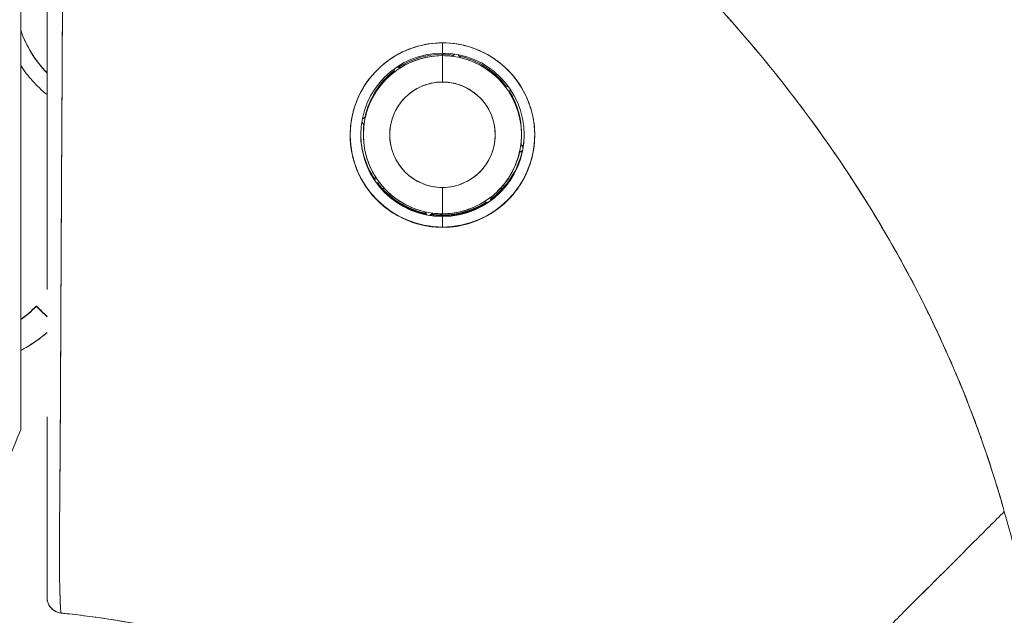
# Model space of a CAD drawing. Header units: inches. Extents: x 15 to 424, y 13 to 263.
# Tile 29 of 125: x 41.8 to 42.535, y 163.454 to 163.899. Entities that reach past the tile are written whole.
import ezdxf

# ---------------------------------------------------------------- set-up
doc = ezdxf.new("R2010")
doc.units = ezdxf.units.IN
doc.header["$LTSCALE"] = 26
doc.header["$MEASUREMENT"] = 0
for name, color, linetype, lineweight in [('Dimension (ANSI)', 7, 'Continuous', 5), ('Visible (ANSI)', 7, 'Continuous', 5), ('Visible Narrow (ANSI)', 7, 'Continuous', 5)]:
    doc.layers.add(name, color=color, linetype=linetype, lineweight=lineweight)
doc.styles.add('ROMANS', font='romans.shx')
doc.dimstyles.new('Default (ANSI)', dxfattribs={"dimscale": 26, "dimtxt": 0.08, "dimasz": 0.098425, "dimexe": 0.125, "dimexo": 0.0625, "dimgap": 0.031496, "dimtad": 0, "dimtih": 1, "dimtoh": 1, "dimrnd": 1e-08, "dimzin": 0, "dimdsep": 46, "dimtxsty": 'ROMANS', "dimcen": 0.09, "dimdle": 0.393701, "dimclrd": 256, "dimclre": 256, "dimclrt": 256, "dimadec": 0, "dimazin": 0, "dimtfac": 1.25, "dimtofl": 0, "dimtmove": 0, "dimatfit": 3, "dimfxl": 1, "dimtolj": 1, "dimtzin": 0, "dimlwd": -1, "dimlwe": -1, "dimarcsym": 0})

# ---------------------------------------------------------------- blocks, each defined once
blk = doc.blocks.new('*D14')
at = {"layer": 'Defpoints', "color": 0, "transparency": 16777216}
for p in [(40.36192, 192.48263), (40.36192, 136.48263), (54.15339, 136.48263)]:
    blk.add_point(p, dxfattribs=at)
at = {"layer": 'Dimension (ANSI)', "transparency": 16777216}
for p, q in [((41.98692, 192.48263), (57.40339, 192.48263)), ((54.15339, 189.92357), (54.15339, 169.16061)), ((54.15339, 139.04168), (54.15339, 158.50948)), ((41.98692, 136.48263), (57.40339, 136.48263))]:
    blk.add_line(p, q, dxfattribs=at)
for points in [[(53.72688, 189.92357), (54.5799, 189.92357), (54.15339, 192.48263)], [(53.72688, 139.04168), (54.5799, 139.04168), (54.15339, 136.48263)]]:
    blk.add_solid(points, dxfattribs=at)
at = {"layer": 'Dimension (ANSI)', "transparency": 16777216, "insert": (54.15339, 163.83504), "char_height": 2.08, "attachment_point": 5, "style": 'ROMANS'}
blk.add_mtext('\\A1;56.00{\\PCONT.\\PHINGE}', dxfattribs=at)

msp = doc.modelspace()

# ---------------------------------------------------------------- linework, layer by layer
at = {"layer": 'Visible (ANSI)'}
for p, q in [((41.8006, 164.12287), (41.8006, 163.59237)), ((42.11556, 163.88123), (42.11556, 163.88123)), ((42.11556, 163.88123), (42.11556, 163.88123)), ((42.11556, 163.87361), (42.11556, 163.88123)), ((42.11556, 163.88123), (42.11556, 163.87361)), ((42.11556, 163.87274), (42.11556, 163.87172)), ((42.11556, 163.87172), (42.11556, 163.87274)), ((42.11556, 163.87172), (42.11556, 163.85201)), ((42.11556, 163.85201), (42.11556, 163.87172)), ((42.12281, 163.8714), (42.12494, 163.87288)), ((42.12494, 163.87288), (42.12281, 163.8714)), ((42.12281, 163.87127), (42.12509, 163.87286)), ((42.12509, 163.87286), (42.12281, 163.87127)), ((42.12281, 163.87127), (42.12281, 163.8714)), ((42.12281, 163.87139), (42.12281, 163.87127)), ((42.12719, 163.87249), (42.12878, 163.87022)), ((42.12878, 163.87022), (42.12719, 163.87249)), ((42.12878, 163.87034), (42.12729, 163.87247)), ((42.12729, 163.87247), (42.12878, 163.87034)), ((42.12878, 163.87022), (42.12878, 163.87034)), ((42.12878, 163.87034), (42.12878, 163.87022)), ((42.07925, 163.85924), (42.07973, 163.86199)), ((42.07973, 163.86199), (42.07925, 163.85924)), ((42.07925, 163.85936), (42.07971, 163.86197)), ((42.07971, 163.86197), (42.07925, 163.85936)), ((42.07925, 163.85924), (42.07925, 163.85936)), ((42.07925, 163.85936), (42.07925, 163.85924)), ((42.08146, 163.8632), (42.08421, 163.86271)), ((42.08421, 163.86271), (42.08146, 163.8632)), ((42.08421, 163.86284), (42.08161, 163.8633)), ((42.08161, 163.8633), (42.08421, 163.86284)), ((42.08421, 163.86271), (42.08421, 163.86284)), ((42.08421, 163.86284), (42.08421, 163.86271)), ((42.16213, 163.8491), (42.16213, 163.84897)), ((42.1648, 163.84863), (42.16213, 163.8491)), ((42.16213, 163.84897), (42.16213, 163.8491)), ((42.16213, 163.8491), (42.1648, 163.84863)), ((42.16213, 163.84897), (42.16491, 163.84848)), ((42.16491, 163.84848), (42.16213, 163.84897)), ((42.16561, 163.84401), (42.1661, 163.84679)), ((42.1661, 163.84679), (42.16561, 163.84401)), ((42.16561, 163.84401), (42.16561, 163.84401)), ((42.058, 163.82589), (42.05566, 163.82425)), ((42.05566, 163.82425), (42.058, 163.82589)), ((42.05569, 163.82439), (42.058, 163.82601)), ((42.058, 163.82601), (42.05569, 163.82439)), ((42.058, 163.82589), (42.058, 163.82601)), ((42.058, 163.82601), (42.058, 163.82589)), ((42.05695, 163.81992), (42.05531, 163.82227)), ((42.05531, 163.82227), (42.05695, 163.81992)), ((42.05695, 163.81992), (42.05695, 163.81992)), ((42.0565, 163.81266), (42.0565, 163.81369)), ((42.17461, 163.81266), (42.17461, 163.81369)), ((42.17547, 163.80109), (42.17311, 163.79944)), ((42.17311, 163.79944), (42.17547, 163.80109)), ((42.17417, 163.80541), (42.17417, 163.80541)), ((42.17417, 163.80541), (42.17582, 163.80304)), ((42.17417, 163.80541), (42.17417, 163.80541)), ((42.17582, 163.80304), (42.17417, 163.80541)), ((42.17418, 163.80551), (42.17582, 163.80317)), ((42.17582, 163.80317), (42.17418, 163.80551)), ((42.17311, 163.79944), (42.17311, 163.79944)), ((42.17311, 163.79944), (42.17311, 163.79944)), ((42.06501, 163.7786), (42.06549, 163.78134)), ((42.06549, 163.78134), (42.06501, 163.7786)), ((42.06551, 163.78132), (42.06501, 163.77848)), ((42.06501, 163.77848), (42.06551, 163.78132)), ((42.06551, 163.78132), (42.06551, 163.78132)), ((42.06551, 163.78132), (42.06551, 163.78132)), ((41.83108, 163.7712), (41.83107, 163.7712)), ((42.06898, 163.77635), (42.06615, 163.77685)), ((42.06615, 163.77685), (42.06898, 163.77635)), ((42.06898, 163.77635), (42.06898, 163.77635)), ((42.06898, 163.77635), (42.06898, 163.77635)), ((42.07011, 163.77246), (42.07039, 163.77246)), ((42.07066, 163.77246), (42.0723, 163.77246)), ((42.11556, 163.77327), (42.11556, 163.75361)), ((42.11556, 163.75361), (42.11556, 163.77327)), ((42.15882, 163.77246), (42.16045, 163.77246)), ((42.16072, 163.77246), (42.16101, 163.77246)), ((42.15187, 163.76609), (42.15137, 163.76325)), ((42.15137, 163.76325), (42.15187, 163.76609)), ((42.15187, 163.76609), (42.15187, 163.76609)), ((42.15187, 163.76609), (42.15187, 163.76609)), ((42.1469, 163.76261), (42.1469, 163.76261)), ((42.14974, 163.76211), (42.1469, 163.76261)), ((42.1469, 163.76261), (42.1469, 163.76261)), ((42.1469, 163.76261), (42.14974, 163.76211)), ((42.10233, 163.75511), (42.10233, 163.75511)), ((42.10233, 163.75511), (42.10233, 163.75511)), ((42.10233, 163.75511), (42.10399, 163.75275)), ((42.10399, 163.75275), (42.10233, 163.75511)), ((42.1083, 163.75405), (42.10594, 163.7524)), ((42.10594, 163.7524), (42.1083, 163.75405)), ((42.1083, 163.75405), (42.1083, 163.75405)), ((42.1083, 163.75405), (42.1083, 163.75405)), ((42.11556, 163.75247), (42.11556, 163.75277)), ((42.11556, 163.75277), (42.11556, 163.75247)), ((42.11556, 163.75156), (42.11556, 163.75216)), ((42.11556, 163.75216), (42.11556, 163.75156)), ((42.11556, 163.74368), (42.11556, 163.75156)), ((42.11556, 163.75156), (42.11556, 163.74368)), ((42.11556, 163.74368), (42.11556, 163.7435)), ((42.11556, 163.7435), (42.11556, 163.74368)), ((41.81223, 163.68472), (41.81223, 163.68447)), ((41.8006, 163.59237), (41.8006, 163.59224))]:
    msp.add_line(p, q, dxfattribs=at)
for centre, radius, start, end in [((41.88247, 163.91907), 0.08661, 199.04656, 224.11195), ((41.88247, 163.91887), 0.08661, 199.04657, 224.11195), ((42.11556, 163.81259), 0.06102, 90, 270), ((42.11556, 163.81259), 0.06102, 90, 270), ((42.11556, 163.81266), 0.05905, 90, 270), ((42.11556, 163.81369), 0.05905, 90.00001, 123.33001), ((42.11556, 163.81369), 0.05905, 90, 123.32995), ((42.11556, 163.81266), 0.05905, 90, 122.05846), ((42.11556, 163.81259), 0.06102, 270, 90), ((42.11556, 163.81259), 0.06102, 270, 90), ((42.11556, 163.81369), 0.05905, 81.88181, 90), ((42.11556, 163.81369), 0.05905, 81.88186, 90), ((42.11556, 163.81266), 0.05905, 82.94154, 90), ((42.11556, 163.81266), 0.05905, 270, 90), ((42.11556, 163.81369), 0.05905, 36.66998, 77.80265), ((42.11556, 163.81369), 0.05905, 36.67004, 77.80258), ((42.11556, 163.81266), 0.05905, 37.94157, 77.05841), ((42.11556, 163.81369), 0.05905, 127.71528, 168.11819), ((42.11556, 163.81369), 0.05905, 127.71533, 168.11816), ((42.11556, 163.81266), 0.05905, 127.94158, 167.05844), ((42.11556, 163.81264), 0.03937, 90, 270), ((42.11556, 163.81264), 0.03937, 270, 90), ((42.11556, 163.81369), 0.05905, 359.99999, 31.79909), ((42.11556, 163.81369), 0.05905, 0, 31.79904), ((42.11556, 163.81266), 0.05905, 352.94159, 32.05839), ((42.11556, 163.81369), 0.05905, 173.8028, 180), ((42.11556, 163.81369), 0.05905, 173.80286, 180), ((42.11556, 163.81266), 0.05905, 172.94159, 212.05839), ((42.11556, 163.81258), 0.0689, 180.46565, 270), ((42.11556, 163.81258), 0.0689, 180.48893, 270), ((42.11556, 163.81318), 0.06102, 180.28698, 214.16101), ((42.11556, 163.81379), 0.06102, 180.56832, 214.30281), ((42.11556, 163.81349), 0.06102, 180.44703, 214.23371), ((42.11556, 163.81369), 0.05906, 180.49862, 180.49986), ((42.11556, 163.81258), 0.0689, 270, 359.73215), ((42.11556, 163.81258), 0.0689, 270, 359.71119), ((42.11556, 163.81369), 0.05906, 359.50014, 359.50138), ((42.11556, 163.81379), 0.06102, 350.16063, 359.43166), ((42.11556, 163.81349), 0.06102, 350.38702, 359.55214), ((42.11556, 163.81318), 0.06102, 350.62589, 359.71301), ((42.11556, 163.81318), 0.06102, 306.05414, 348.4886), ((42.11556, 163.81349), 0.06102, 306.12722, 348.1401), ((42.11556, 163.81379), 0.06102, 306.19686, 347.80631), ((42.11556, 163.81266), 0.05905, 307.94158, 347.05844), ((42.11556, 163.81318), 0.06102, 216.62935, 258.66301), ((42.11556, 163.81349), 0.06102, 217.04956, 258.41997), ((42.11556, 163.81379), 0.06102, 217.45252, 258.18771), ((42.11556, 163.81266), 0.05905, 217.94157, 257.05841), ((42.11556, 163.81266), 0.05905, 270, 302.05846), ((42.11556, 163.81379), 0.06102, 270.00001, 302.54747), ((42.11556, 163.81349), 0.06102, 270, 302.95044), ((42.11556, 163.81318), 0.06102, 270.00001, 303.37064), ((42.11556, 163.81318), 0.06102, 261.5114, 270), ((42.11556, 163.81349), 0.06102, 261.85992, 270), ((42.11556, 163.81379), 0.06102, 262.1937, 270), ((42.11556, 163.81266), 0.05905, 262.94154, 270), ((41.75555, 163.73938), 0.07874, 304.8932, 316.03306), ((41.75555, 163.73938), 0.07874, 304.8932, 316.03306), ((41.75555, 163.73913), 0.07874, 304.8932, 316.03306), ((41.75555, 163.73913), 0.07874, 304.8932, 316.03306), ((41.75555, 163.73911), 0.09843, 297.23485, 311.12005), ((41.83209, 163.46714), 0.01181, 179.99976, 264.16149)]:
    msp.add_arc(centre, radius, start, end, dxfattribs=at)
for centre, major_axis, ratio, start_param, end_param in [((41.82639, 163.67105), (-0.01417, 0.01367), 0.000917, 5.159336, 6.284069), ((41.82639, 163.6708), (-0.01417, 0.01367), 0.000917, 0.000884, 1.125617), ((41.82181, 163.43926), (-0.12691, 0.01197), 0.132885, 4.605159, 4.653284)]:
    msp.add_ellipse(centre, major_axis=major_axis, ratio=ratio, start_param=start_param, end_param=end_param, dxfattribs=at)
for points, knots in [([(41.82028, 163.697), (41.82028, 163.697), (41.82028, 163.697), (41.82028, 163.697), (41.82028, 163.70422), (41.82028, 163.71158), (41.82028, 163.71908), (41.82028, 163.7294), (41.82028, 163.73997), (41.82028, 163.75078), (41.82028, 163.76273), (41.82028, 163.77497), (41.82028, 163.78747), (41.82028, 163.79964), (41.82028, 163.81206), (41.82028, 163.8247), (41.82028, 163.83689), (41.82028, 163.84929), (41.82028, 163.86188), (41.82028, 163.87398), (41.82028, 163.88625), (41.82028, 163.89868), (41.82028, 163.91059), (41.82028, 163.92265), (41.82028, 163.93483), (41.82028, 163.93652), (41.82028, 163.93822), (41.82028, 163.93992), (41.82028, 163.94989), (41.82028, 163.95995), (41.82028, 163.97007), (41.82028, 163.98133), (41.82028, 163.99267), (41.82028, 164.0041), (41.82028, 164.01453), (41.82028, 164.02503), (41.82028, 164.03559), (41.82028, 164.04552), (41.82028, 164.05551), (41.82028, 164.06554), (41.82028, 164.07568), (41.82028, 164.08586), (41.82028, 164.09608), (41.82028, 164.10649), (41.82028, 164.11693), (41.82028, 164.12741), (41.82028, 164.13808), (41.82028, 164.14878), (41.82028, 164.15951), (41.82028, 164.17038), (41.82028, 164.18128), (41.82028, 164.19218), (41.82028, 164.20245), (41.82028, 164.21273), (41.82028, 164.22301)], [0.5, 0.5, 0.5, 0.5, 0.5, 0.5, 0.5, 0.5258228, 0.5258228, 0.5258228, 0.561377, 0.561377, 0.561377, 0.6006713, 0.6006713, 0.6006713, 0.6389349, 0.6389349, 0.6389349, 0.6758218, 0.6758218, 0.6758218, 0.7112841, 0.7112841, 0.7112841, 0.7452749, 0.7452749, 0.7452749, 0.75, 0.75, 0.75, 0.7777494, 0.7777494, 0.7777494, 0.808588, 0.808588, 0.808588, 0.8367556, 0.8367556, 0.8367556, 0.8632657, 0.8632657, 0.8632657, 0.8900795, 0.8900795, 0.8900795, 0.9173812, 0.9173812, 0.9173812, 0.945208, 0.945208, 0.945208, 0.9734289, 0.9734289, 0.9734289, 1, 1, 1, 1]), ([(41.82028, 164.22301), (41.82028, 164.17719), (41.82028, 164.13227), (41.82028, 164.08796), (41.82028, 164.04366), (41.82028, 163.99997), (41.82028, 163.95778), (41.82028, 163.91559), (41.82028, 163.8749), (41.82028, 163.8364), (41.82028, 163.7979), (41.82028, 163.76159), (41.82028, 163.72815), (41.82028, 163.71748), (41.82028, 163.7071), (41.82028, 163.69699)], [0, 0, 0, 0, 0.1111111, 0.1111111, 0.1111111, 0.2222222, 0.2222222, 0.2222222, 0.3333333, 0.3333333, 0.3333333, 0.4444444, 0.4444444, 0.4444444, 0.4799031, 0.4799031, 0.4799031, 0.4799031]), ([(41.8332, 164.22291), (41.83316, 164.21246), (41.83312, 164.20203), (41.83308, 164.19161), (41.83304, 164.18054), (41.833, 164.16948), (41.83295, 164.15844), (41.83291, 164.14756), (41.83286, 164.13669), (41.83282, 164.12586), (41.83277, 164.11523), (41.83273, 164.10462), (41.83268, 164.09406), (41.83267, 164.09136), (41.83266, 164.08866), (41.83265, 164.08596), (41.83262, 164.0783), (41.83258, 164.07066), (41.83255, 164.06305), (41.8325, 164.05286), (41.83246, 164.04273), (41.83241, 164.03265), (41.83236, 164.02192), (41.83231, 164.01126), (41.83226, 164.00068), (41.83221, 163.98907), (41.83215, 163.97756), (41.8321, 163.96614), (41.83208, 163.96204), (41.83206, 163.95795), (41.83204, 163.95388), (41.832, 163.94599), (41.83196, 163.93815), (41.83192, 163.93036), (41.83186, 163.91799), (41.83179, 163.90575), (41.83173, 163.89367), (41.83167, 163.88104), (41.8316, 163.86859), (41.83154, 163.85632), (41.83149, 163.8477), (41.83145, 163.83917), (41.8314, 163.83074), (41.83138, 163.82667), (41.83136, 163.82262), (41.83133, 163.8186), (41.83126, 163.80574), (41.83119, 163.79313), (41.83113, 163.78081), (41.83106, 163.76808), (41.83099, 163.75566), (41.83093, 163.74356), (41.83089, 163.73586), (41.83085, 163.72828), (41.83081, 163.72085), (41.8308, 163.71766), (41.83078, 163.7145), (41.83076, 163.71136), (41.83072, 163.70219), (41.83068, 163.69324), (41.83064, 163.68448), (41.8306, 163.67659), (41.83056, 163.66885), (41.83053, 163.66125), (41.83049, 163.65413), (41.83046, 163.64712), (41.83043, 163.64024), (41.8304, 163.6357), (41.83038, 163.63122), (41.83036, 163.62678), (41.83034, 163.62462), (41.83033, 163.62247), (41.83032, 163.62033), (41.83028, 163.61379), (41.83025, 163.60738), (41.83021, 163.60111), (41.83017, 163.59469), (41.83013, 163.58843), (41.83009, 163.58236), (41.83004, 163.57598), (41.83, 163.56982), (41.82996, 163.56391), (41.82992, 163.55855), (41.82988, 163.55341), (41.82984, 163.54852), (41.82984, 163.54801), (41.82984, 163.54751), (41.82983, 163.54701), (41.8298, 163.54217), (41.82976, 163.53757), (41.82973, 163.53321), (41.8297, 163.52923), (41.82967, 163.52546), (41.82965, 163.52186), (41.82963, 163.5186), (41.82961, 163.51549), (41.8296, 163.51252), (41.82958, 163.50983), (41.82957, 163.50726), (41.82957, 163.5048), (41.82956, 163.50257), (41.82955, 163.50042), (41.82955, 163.49837), (41.82955, 163.49764), (41.82955, 163.49692), (41.82955, 163.49621), (41.82955, 163.49507), (41.82956, 163.49397), (41.82956, 163.49289), (41.82957, 163.49122), (41.82958, 163.48961), (41.82959, 163.48807), (41.8296, 163.48653), (41.82961, 163.48505), (41.82963, 163.48364), (41.82965, 163.48217), (41.82967, 163.48077), (41.82969, 163.47942), (41.82971, 163.47797), (41.82974, 163.47658), (41.82977, 163.47526), (41.8298, 163.47384), (41.82983, 163.4725), (41.82987, 163.47122), (41.8299, 163.47005), (41.82993, 163.46894), (41.82997, 163.46788), (41.82998, 163.46749), (41.82999, 163.46711), (41.83, 163.46673), (41.83002, 163.46623), (41.83004, 163.46575), (41.83005, 163.46527), (41.83008, 163.46455), (41.83011, 163.46386), (41.83014, 163.4632), (41.83016, 163.4626), (41.83019, 163.46204), (41.83021, 163.4615), (41.83024, 163.46101), (41.83026, 163.46055), (41.83029, 163.46012), (41.83031, 163.45972), (41.83034, 163.45934), (41.83036, 163.45899), (41.83038, 163.45866), (41.83041, 163.45836), (41.83043, 163.45807), (41.83045, 163.45781), (41.83047, 163.45757), (41.8305, 163.45734), (41.83052, 163.45713), (41.83054, 163.45694), (41.83056, 163.45676), (41.83058, 163.4566), (41.8306, 163.45645), (41.83062, 163.45631), (41.83064, 163.45618), (41.83066, 163.45607), (41.83068, 163.45597), (41.8307, 163.45587), (41.83072, 163.45579), (41.83073, 163.45572), (41.83075, 163.45565), (41.83077, 163.4556), (41.83079, 163.45555), (41.8308, 163.45551), (41.83082, 163.45547), (41.83084, 163.45545), (41.83085, 163.45542), (41.83087, 163.45541), (41.83088, 163.4554), (41.83088, 163.45539), (41.83089, 163.45539), (41.83089, 163.45539)], [0, 0, 0, 0, 0.025215, 0.025215, 0.025215, 0.052019, 0.052019, 0.052019, 0.078475, 0.078475, 0.078475, 0.104458, 0.104458, 0.104458, 0.111111, 0.111111, 0.111111, 0.130002, 0.130002, 0.130002, 0.155281, 0.155281, 0.155281, 0.182167, 0.182167, 0.182167, 0.211639, 0.211639, 0.211639, 0.222222, 0.222222, 0.222222, 0.242719, 0.242719, 0.242719, 0.275303, 0.275303, 0.275303, 0.309372, 0.309372, 0.309372, 0.333333, 0.333333, 0.333333, 0.34491, 0.34491, 0.34491, 0.381911, 0.381911, 0.381911, 0.420108, 0.420108, 0.420108, 0.444444, 0.444444, 0.444444, 0.45489, 0.45489, 0.45489, 0.485385, 0.485385, 0.485385, 0.512843, 0.512843, 0.512843, 0.5386, 0.5386, 0.5386, 0.555556, 0.555556, 0.555556, 0.563824, 0.563824, 0.563824, 0.589065, 0.589065, 0.589065, 0.614921, 0.614921, 0.614921, 0.642049, 0.642049, 0.642049, 0.666667, 0.666667, 0.666667, 0.669208, 0.669208, 0.669208, 0.693865, 0.693865, 0.693865, 0.716345, 0.716345, 0.716345, 0.736729, 0.736729, 0.736729, 0.755149, 0.755149, 0.755149, 0.771835, 0.771835, 0.771835, 0.777778, 0.777778, 0.777778, 0.787269, 0.787269, 0.787269, 0.80203, 0.80203, 0.80203, 0.816729, 0.816729, 0.816729, 0.83205, 0.83205, 0.83205, 0.848651, 0.848651, 0.848651, 0.866499, 0.866499, 0.866499, 0.882849, 0.882849, 0.882849, 0.888889, 0.888889, 0.888889, 0.896936, 0.896936, 0.896936, 0.909337, 0.909337, 0.909337, 0.920569, 0.920569, 0.920569, 0.930826, 0.930826, 0.930826, 0.940227, 0.940227, 0.940227, 0.948872, 0.948872, 0.948872, 0.956852, 0.956852, 0.956852, 0.964251, 0.964251, 0.964251, 0.971144, 0.971144, 0.971144, 0.977589, 0.977589, 0.977589, 0.983597, 0.983597, 0.983597, 0.989157, 0.989157, 0.989157, 0.994249, 0.994249, 0.994249, 0.998848, 0.998848, 0.998848, 1, 1, 1, 1]), ([(41.83089, 163.45539), (41.8308, 163.45543), (41.83071, 163.45564), (41.83063, 163.45616), (41.83059, 163.45641), (41.83055, 163.45674), (41.83051, 163.45714), (41.8305, 163.45725), (41.83049, 163.45737), (41.83047, 163.4575), (41.83042, 163.45811), (41.83036, 163.45887), (41.83031, 163.45978), (41.83025, 163.46065), (41.8302, 163.46165), (41.83015, 163.46282), (41.83014, 163.46296), (41.83013, 163.46311), (41.83013, 163.46327), (41.83007, 163.46467), (41.83001, 163.46629), (41.82996, 163.46818), (41.82991, 163.46981), (41.82986, 163.47164), (41.82982, 163.47368), (41.82981, 163.47404), (41.8298, 163.4744), (41.82979, 163.47477), (41.82973, 163.47724), (41.82968, 163.48003), (41.82964, 163.48321), (41.8296, 163.48582), (41.82958, 163.4887), (41.82956, 163.49188), (41.82956, 163.49247), (41.82956, 163.49307), (41.82956, 163.49368), (41.82955, 163.49752), (41.82956, 163.50174), (41.82957, 163.5064), (41.82959, 163.51055), (41.82961, 163.51505), (41.82964, 163.5199), (41.82964, 163.52044), (41.82964, 163.52098), (41.82965, 163.52154), (41.82968, 163.52698), (41.82972, 163.53287), (41.82977, 163.53926), (41.82982, 163.54554), (41.82988, 163.55229), (41.82994, 163.55955), (41.83, 163.56684), (41.83006, 163.57461), (41.83012, 163.58292), (41.83017, 163.59107), (41.83023, 163.59974), (41.83027, 163.60896), (41.83028, 163.61017), (41.83028, 163.61138), (41.83029, 163.6126), (41.83033, 163.62052), (41.83036, 163.62886), (41.8304, 163.63768), (41.83044, 163.64748), (41.83049, 163.65786), (41.83055, 163.66886), (41.83057, 163.67315), (41.83059, 163.67753), (41.83061, 163.68201), (41.83065, 163.68856), (41.83068, 163.69532), (41.83072, 163.70232), (41.83083, 163.7234), (41.83095, 163.74659), (41.83109, 163.77267), (41.83109, 163.77347), (41.8311, 163.77427), (41.8311, 163.77507), (41.83122, 163.79922), (41.83137, 163.82583), (41.83152, 163.85352), (41.83158, 163.865), (41.83164, 163.87667), (41.8317, 163.88839), (41.83178, 163.90377), (41.83187, 163.91926), (41.83194, 163.9347), (41.83207, 163.96032), (41.83219, 163.98579), (41.83231, 164.01033), (41.83231, 164.01202), (41.83232, 164.0137), (41.83233, 164.01537), (41.83245, 164.04197), (41.83256, 164.06744), (41.83267, 164.09227), (41.83272, 164.1024), (41.83276, 164.11242), (41.83281, 164.12234), (41.83287, 164.13588), (41.83293, 164.14927), (41.83298, 164.1623), (41.83308, 164.18373), (41.83315, 164.20422), (41.8332, 164.22291)], [0, 0, 0, 0, 0.051587, 0.051587, 0.051587, 0.076923, 0.076923, 0.076923, 0.084185, 0.084185, 0.084185, 0.12001, 0.12001, 0.12001, 0.153846, 0.153846, 0.153846, 0.158111, 0.158111, 0.158111, 0.197166, 0.197166, 0.197166, 0.230769, 0.230769, 0.230769, 0.236582, 0.236582, 0.236582, 0.275566, 0.275566, 0.275566, 0.307692, 0.307692, 0.307692, 0.313667, 0.313667, 0.313667, 0.351144, 0.351144, 0.351144, 0.384615, 0.384615, 0.384615, 0.388358, 0.388358, 0.388358, 0.425269, 0.425269, 0.425269, 0.461538, 0.461538, 0.461538, 0.498022, 0.498022, 0.498022, 0.533802, 0.533802, 0.533802, 0.538462, 0.538462, 0.538462, 0.568677, 0.568677, 0.568677, 0.602294, 0.602294, 0.602294, 0.615385, 0.615385, 0.615385, 0.634551, 0.634551, 0.634551, 0.692308, 0.692308, 0.692308, 0.694069, 0.694069, 0.694069, 0.747191, 0.747191, 0.747191, 0.769231, 0.769231, 0.769231, 0.798153, 0.798153, 0.798153, 0.846154, 0.846154, 0.846154, 0.849449, 0.849449, 0.849449, 0.901739, 0.901739, 0.901739, 0.923077, 0.923077, 0.923077, 0.952173, 0.952173, 0.952173, 1, 1, 1, 1]), ([(42.53515, 163.53126), (42.53059, 163.54756), (42.52546, 163.56398), (42.51973, 163.58049), (42.51399, 163.59701), (42.50766, 163.61362), (42.5007, 163.63029), (42.49373, 163.64696), (42.48614, 163.66369), (42.47791, 163.68044), (42.46967, 163.69719), (42.46078, 163.71396), (42.45123, 163.73071), (42.44167, 163.74746), (42.43144, 163.76419), (42.42053, 163.78085), (42.40961, 163.79752), (42.39801, 163.81412), (42.3857, 163.8306), (42.37339, 163.84709), (42.36037, 163.86346), (42.34663, 163.87967), (42.3329, 163.89587), (42.31844, 163.91192), (42.30326, 163.92774), (42.28808, 163.94356), (42.27216, 163.95917), (42.25551, 163.9745), (42.23886, 163.98982), (42.22147, 164.00488), (42.20334, 164.01959), (42.18522, 164.03431), (42.16635, 164.04869), (42.14674, 164.06267), (42.12713, 164.07666), (42.10679, 164.09024), (42.08571, 164.10336), (42.06463, 164.11649), (42.04282, 164.12915), (42.02028, 164.14128), (41.99775, 164.15341), (41.97449, 164.16501), (41.95052, 164.17601), (41.92656, 164.18701), (41.90189, 164.19742), (41.87654, 164.20715), (41.8623, 164.21262), (41.84786, 164.21787), (41.8332, 164.22291)], [0, 0, 0, 0, 0.06426, 0.06426, 0.06426, 0.128523, 0.128523, 0.128523, 0.192785, 0.192785, 0.192785, 0.257047, 0.257047, 0.257047, 0.321309, 0.321309, 0.321309, 0.385571, 0.385571, 0.385571, 0.449834, 0.449834, 0.449834, 0.514096, 0.514096, 0.514096, 0.578358, 0.578358, 0.578358, 0.64262, 0.64262, 0.64262, 0.706882, 0.706882, 0.706882, 0.771145, 0.771145, 0.771145, 0.835407, 0.835407, 0.835407, 0.899669, 0.899669, 0.899669, 0.963931, 0.963931, 0.963931, 1, 1, 1, 1]), ([(41.8332, 164.22291), (41.884, 164.20547), (41.93226, 164.18535), (41.97782, 164.16307), (42.02337, 164.1408), (42.06623, 164.11636), (42.10629, 164.09025), (42.14636, 164.06415), (42.18363, 164.03638), (42.21811, 164.0074), (42.25258, 163.97842), (42.28425, 163.94824), (42.31317, 163.91727), (42.34208, 163.88631), (42.36824, 163.85457), (42.39173, 163.82243), (42.41523, 163.79029), (42.43606, 163.75776), (42.45437, 163.72516), (42.47267, 163.69257), (42.48844, 163.65992), (42.50185, 163.62751), (42.51525, 163.59511), (42.52629, 163.56294), (42.53515, 163.53126)], [0, 0, 0, 0, 0.125007, 0.125007, 0.125007, 0.250015, 0.250015, 0.250015, 0.375022, 0.375022, 0.375022, 0.50003, 0.50003, 0.50003, 0.625037, 0.625037, 0.625037, 0.750045, 0.750045, 0.750045, 0.875052, 0.875052, 0.875052, 1, 1, 1, 1]), ([(41.8006, 163.59237), (41.8006, 163.60147), (41.8006, 163.61432), (41.8006, 163.63101), (41.8006, 163.6477), (41.8006, 163.66825), (41.8006, 163.69229), (41.8006, 163.71634), (41.8006, 163.74388), (41.8006, 163.77456), (41.8006, 163.80524), (41.8006, 163.83906), (41.8006, 163.87563), (41.8006, 163.9122), (41.8006, 163.95153), (41.8006, 163.99282), (41.8006, 164.03412), (41.8006, 164.07738), (41.8006, 164.12287)], [0, 0, 0, 0, 0.166667, 0.166667, 0.166667, 0.333333, 0.333333, 0.333333, 0.5, 0.5, 0.5, 0.666667, 0.666667, 0.666667, 0.833333, 0.833333, 0.833333, 1, 1, 1, 1]), ([(42.11556, 163.88123), (42.1147, 163.88123), (42.11385, 163.88121), (42.113, 163.88118), (42.10631, 163.88093), (42.09987, 163.87976), (42.09359, 163.87764), (42.08652, 163.87524), (42.07965, 163.87162), (42.07353, 163.86693), (42.06741, 163.86224), (42.06204, 163.85647), (42.05777, 163.84986), (42.05603, 163.84716), (42.05447, 163.84433), (42.05311, 163.84141), (42.05114, 163.83717), (42.0496, 163.83275), (42.04853, 163.82831), (42.04673, 163.82081), (42.0463, 163.81326), (42.04694, 163.80612), (42.04759, 163.79899), (42.04932, 163.79226), (42.05189, 163.78605), (42.05447, 163.77983), (42.05789, 163.77413), (42.06204, 163.769), (42.06619, 163.76387), (42.07105, 163.75933), (42.07671, 163.7555), (42.08237, 163.75167), (42.08882, 163.74855), (42.09536, 163.74653), (42.09682, 163.74607), (42.09829, 163.74567), (42.09977, 163.74533), (42.10489, 163.74412), (42.11011, 163.74355), (42.11556, 163.7435)], [0, 0, 0, 0, 0.011257, 0.011257, 0.011257, 0.1, 0.1, 0.1, 0.2, 0.2, 0.2, 0.3, 0.3, 0.3, 0.340774, 0.340774, 0.340774, 0.4, 0.4, 0.4, 0.5, 0.5, 0.5, 0.6, 0.6, 0.6, 0.7, 0.7, 0.7, 0.8, 0.8, 0.8, 0.9, 0.9, 0.9, 0.92235, 0.92235, 0.92235, 1, 1, 1, 1]), ([(42.11556, 163.88123), (42.10852, 163.88123), (42.10144, 163.88014), (42.09466, 163.87798), (42.08787, 163.87583), (42.08139, 163.8726), (42.07552, 163.86841), (42.06965, 163.86422), (42.0644, 163.85908), (42.06003, 163.85314), (42.05567, 163.8472), (42.0522, 163.84047), (42.0499, 163.83324), (42.0476, 163.82601), (42.04649, 163.81828), (42.04668, 163.8106), (42.04688, 163.80291), (42.0484, 163.79526), (42.05104, 163.78822), (42.05367, 163.78118), (42.05741, 163.77475), (42.06189, 163.76918), (42.06637, 163.76362), (42.07158, 163.75892), (42.07728, 163.75511), (42.08298, 163.75131), (42.08918, 163.74839), (42.09565, 163.74644), (42.10212, 163.74449), (42.10886, 163.7435), (42.11556, 163.7435)], [0, 0, 0, 0, 0.1, 0.1, 0.1, 0.2, 0.2, 0.2, 0.3, 0.3, 0.3, 0.4, 0.4, 0.4, 0.5, 0.5, 0.5, 0.6, 0.6, 0.6, 0.7, 0.7, 0.7, 0.8, 0.8, 0.8, 0.9, 0.9, 0.9, 1, 1, 1, 1]), ([(42.11556, 163.7435), (42.12267, 163.74341), (42.12951, 163.74447), (42.13642, 163.74673), (42.14333, 163.74898), (42.15031, 163.75243), (42.1565, 163.75697), (42.16026, 163.75973), (42.16372, 163.76289), (42.16681, 163.76634), (42.16883, 163.76858), (42.17069, 163.77095), (42.17238, 163.77341), (42.17666, 163.77965), (42.17981, 163.78648), (42.1818, 163.7934), (42.18378, 163.80033), (42.18461, 163.80736), (42.18443, 163.81422), (42.18428, 163.8198), (42.18346, 163.82528), (42.182, 163.83059), (42.18166, 163.83182), (42.18129, 163.83303), (42.18089, 163.83423), (42.17872, 163.84068), (42.1756, 163.84687), (42.17146, 163.85261), (42.16733, 163.85834), (42.16218, 163.86363), (42.15621, 163.86796), (42.15538, 163.86856), (42.15454, 163.86915), (42.15368, 163.86971), (42.14836, 163.87322), (42.1425, 163.87601), (42.13658, 163.87794), (42.12972, 163.88019), (42.12277, 163.8813), (42.11556, 163.88123)], [0, 0, 0, 0, 0.1, 0.1, 0.1, 0.2, 0.2, 0.2, 0.260567, 0.260567, 0.260567, 0.3, 0.3, 0.3, 0.4, 0.4, 0.4, 0.5, 0.5, 0.5, 0.581302, 0.581302, 0.581302, 0.6, 0.6, 0.6, 0.7, 0.7, 0.7, 0.8, 0.8, 0.8, 0.81386, 0.81386, 0.81386, 0.9, 0.9, 0.9, 1, 1, 1, 1]), ([(42.11556, 163.7435), (42.12311, 163.7435), (42.13082, 163.74475), (42.13828, 163.74735), (42.14575, 163.74996), (42.15295, 163.75394), (42.15927, 163.75913), (42.16559, 163.76431), (42.17104, 163.7707), (42.17517, 163.77783), (42.17931, 163.78497), (42.18214, 163.79285), (42.1835, 163.80094), (42.18486, 163.80903), (42.18476, 163.81731), (42.18323, 163.82529), (42.18171, 163.83326), (42.17876, 163.84092), (42.17463, 163.8478), (42.17049, 163.85469), (42.16518, 163.86079), (42.15902, 163.8658), (42.15286, 163.8708), (42.14586, 163.8747), (42.13847, 163.87731), (42.13108, 163.87991), (42.12329, 163.88123), (42.11556, 163.88123)], [0, 0, 0, 0, 0.111111, 0.111111, 0.111111, 0.222222, 0.222222, 0.222222, 0.333333, 0.333333, 0.333333, 0.444444, 0.444444, 0.444444, 0.555556, 0.555556, 0.555556, 0.666667, 0.666667, 0.666667, 0.777778, 0.777778, 0.777778, 0.888889, 0.888889, 0.888889, 1, 1, 1, 1]), ([(41.82028, 163.84259), (41.81638, 163.84577), (41.81272, 163.84926), (41.80616, 163.85653), (41.80324, 163.8603), (41.8006, 163.86425)], [2.2546994, 2.2546994, 2.2546994, 2.2546994, 2.4082084, 2.4082084, 2.5531807, 2.5531807, 2.5531807, 2.5531807]), ([(42.11556, 163.85201), (42.11262, 163.85201), (42.10976, 163.85169), (42.10691, 163.85105), (42.10406, 163.8504), (42.10124, 163.84943), (42.09857, 163.84815), (42.09589, 163.84688), (42.09338, 163.8453), (42.09107, 163.84346), (42.08876, 163.84163), (42.08666, 163.83954), (42.08482, 163.83723), (42.08297, 163.83493), (42.08139, 163.83241), (42.08011, 163.82976), (42.07882, 163.8271), (42.07784, 163.8243), (42.07718, 163.82142), (42.07652, 163.81855), (42.07619, 163.81559), (42.07619, 163.81264), (42.07619, 163.80969), (42.07652, 163.80674), (42.07718, 163.80387), (42.07783, 163.80099), (42.07882, 163.79819), (42.0801, 163.79553), (42.08138, 163.79287), (42.08296, 163.79036), (42.08481, 163.78805), (42.08665, 163.78575), (42.08875, 163.78365), (42.09106, 163.78182), (42.09337, 163.77998), (42.09588, 163.77841), (42.09855, 163.77713), (42.10122, 163.77585), (42.10405, 163.77488), (42.1069, 163.77423), (42.10975, 163.77358), (42.11262, 163.77327), (42.11556, 163.77327)], [0, 0, 0, 0, 0.071429, 0.071429, 0.071429, 0.142857, 0.142857, 0.142857, 0.214286, 0.214286, 0.214286, 0.285714, 0.285714, 0.285714, 0.357143, 0.357143, 0.357143, 0.428571, 0.428571, 0.428571, 0.5, 0.5, 0.5, 0.571429, 0.571429, 0.571429, 0.642857, 0.642857, 0.642857, 0.714286, 0.714286, 0.714286, 0.785714, 0.785714, 0.785714, 0.857143, 0.857143, 0.857143, 0.928571, 0.928571, 0.928571, 1, 1, 1, 1]), ([(42.11556, 163.77327), (42.11849, 163.77326), (42.12136, 163.77358), (42.12421, 163.77423), (42.12705, 163.77487), (42.12988, 163.77585), (42.13255, 163.77712), (42.13522, 163.7784), (42.13774, 163.77997), (42.14005, 163.78181), (42.14235, 163.78364), (42.14446, 163.78574), (42.1463, 163.78804), (42.14814, 163.79035), (42.14973, 163.79286), (42.15101, 163.79552), (42.15229, 163.79817), (42.15328, 163.80098), (42.15393, 163.80385), (42.15459, 163.80673), (42.15493, 163.80968), (42.15493, 163.81263), (42.15493, 163.81558), (42.1546, 163.81853), (42.15394, 163.82141), (42.15328, 163.82428), (42.1523, 163.82709), (42.15102, 163.82974), (42.14973, 163.8324), (42.14815, 163.83492), (42.14631, 163.83722), (42.14447, 163.83952), (42.14236, 163.84162), (42.14006, 163.84346), (42.13775, 163.84529), (42.13524, 163.84687), (42.13256, 163.84814), (42.12989, 163.84942), (42.12706, 163.8504), (42.12421, 163.85104), (42.12137, 163.85169), (42.11849, 163.85201), (42.11556, 163.85201)], [0, 0, 0, 0, 0.071429, 0.071429, 0.071429, 0.142857, 0.142857, 0.142857, 0.214286, 0.214286, 0.214286, 0.285714, 0.285714, 0.285714, 0.357143, 0.357143, 0.357143, 0.428571, 0.428571, 0.428571, 0.5, 0.5, 0.5, 0.571429, 0.571429, 0.571429, 0.642857, 0.642857, 0.642857, 0.714286, 0.714286, 0.714286, 0.785714, 0.785714, 0.785714, 0.857143, 0.857143, 0.857143, 0.928571, 0.928571, 0.928571, 1, 1, 1, 1]), ([(42.05454, 163.81289), (42.05455, 163.80942), (42.05486, 163.80596), (42.05547, 163.80256), (42.05671, 163.79553), (42.05921, 163.78872), (42.06278, 163.78255), (42.0635, 163.78131), (42.06426, 163.7801), (42.06506, 163.77891)], [0.5017365, 0.5017365, 0.5017365, 0.5017365, 0.5555556, 0.5555556, 0.5555556, 0.6666667, 0.6666667, 0.6666667, 0.6889631, 0.6889631, 0.6889631, 0.6889631]), ([(42.15148, 163.76387), (42.15251, 163.76462), (42.15352, 163.7654), (42.15451, 163.76621), (42.16005, 163.77077), (42.16472, 163.77632), (42.1683, 163.78249), (42.17163, 163.78822), (42.17403, 163.7945), (42.17535, 163.80101)], [0.2025107, 0.2025107, 0.2025107, 0.2025107, 0.2222222, 0.2222222, 0.2222222, 0.3333333, 0.3333333, 0.3333333, 0.4366243, 0.4366243, 0.4366243, 0.4366243]), ([(42.06657, 163.77678), (42.06945, 163.7729), (42.0728, 163.76935), (42.07655, 163.76626), (42.08209, 163.76168), (42.08852, 163.75807), (42.0951, 163.75569), (42.09789, 163.75468), (42.10072, 163.75389), (42.10358, 163.75332)], [0.7025456, 0.7025456, 0.7025456, 0.7025456, 0.7777778, 0.7777778, 0.7777778, 0.8888889, 0.8888889, 0.8888889, 0.9360355, 0.9360355, 0.9360355, 0.9360355]), ([(42.11556, 163.75216), (42.12267, 163.75216), (42.12939, 163.7533), (42.13597, 163.75567), (42.14049, 163.7573), (42.14494, 163.75952), (42.14909, 163.76223)], [0, 0, 0, 0, 0.1111111, 0.1111111, 0.1111111, 0.1876034, 0.1876034, 0.1876034, 0.1876034]), ([(41.82028, 163.66496), (41.81732, 163.66238), (41.81423, 163.65998), (41.81099, 163.65778), (41.80767, 163.65551), (41.80419, 163.65345), (41.8006, 163.6516)], [0.0831522, 0.0831522, 0.0831522, 0.0831522, 0.2, 0.2, 0.2, 0.3198545, 0.3198545, 0.3198545, 0.3198545]), ([(41.82028, 163.52816), (41.82028, 163.52816), (41.82028, 163.52816), (41.82028, 163.52816), (41.82028, 163.5295), (41.82028, 163.53087), (41.82028, 163.53225), (41.82028, 163.53583), (41.82028, 163.53954), (41.82028, 163.54339), (41.82028, 163.54774), (41.82028, 163.55227), (41.82028, 163.55697), (41.82028, 163.56232), (41.82028, 163.56789), (41.82028, 163.57365), (41.82028, 163.57954), (41.82028, 163.58564), (41.82028, 163.5919), (41.82028, 163.59522), (41.82028, 163.59859), (41.82028, 163.60201), (41.82028, 163.60201), (41.82028, 163.60201), (41.82028, 163.60201)], [0.25, 0.25, 0.25, 0.25, 0.25, 0.25, 0.25, 0.2583148, 0.2583148, 0.2583148, 0.279758, 0.279758, 0.279758, 0.3040057, 0.3040057, 0.3040057, 0.3316449, 0.3316449, 0.3316449, 0.3599699, 0.3599699, 0.3599699, 0.375, 0.375, 0.375, 0.375, 0.375, 0.375, 0.375]), ([(41.82028, 163.60199), (41.82028, 163.58608), (41.82028, 163.57131), (41.82028, 163.55835), (41.82028, 163.54693), (41.82028, 163.53692), (41.82028, 163.52811)], [0.6002833, 0.6002833, 0.6002833, 0.6002833, 0.6666667, 0.6666667, 0.6666667, 0.7252003, 0.7252003, 0.7252003, 0.7252003]), ([(41.58577, 163.03465), (41.61107, 163.10379), (41.636, 163.17052), (41.66042, 163.23481), (41.68485, 163.29909), (41.70879, 163.36092), (41.73218, 163.4205), (41.75556, 163.48007), (41.7784, 163.53739), (41.8006, 163.59237)], [0, 0, 0, 0, 0.333333, 0.333333, 0.333333, 0.666667, 0.666667, 0.666667, 1, 1, 1, 1]), ([(42.53515, 163.53126), (42.5278, 163.52392), (42.52027, 163.51638), (42.51267, 163.50879), (42.50468, 163.50079), (42.49662, 163.49273), (42.48863, 163.48475), (42.48624, 163.48237), (42.48386, 163.47999), (42.48149, 163.47762), (42.47542, 163.47155), (42.46941, 163.46555), (42.46347, 163.45962), (42.45474, 163.45089), (42.44616, 163.44231), (42.43774, 163.4339), (42.43506, 163.43122), (42.43239, 163.42855), (42.42974, 163.4259), (42.42373, 163.4199), (42.41781, 163.41399), (42.412, 163.40818), (42.40336, 163.39955), (42.39495, 163.39115), (42.38682, 163.38302), (42.38527, 163.38148), (42.38374, 163.37994), (42.38221, 163.37842), (42.37554, 163.37175), (42.36907, 163.36528), (42.36281, 163.35902), (42.35892, 163.35513), (42.35512, 163.35133), (42.3514, 163.34761), (42.34768, 163.3439), (42.34405, 163.34027), (42.34051, 163.33673), (42.33694, 163.33317), (42.33347, 163.3297), (42.3301, 163.32633), (42.32674, 163.32298), (42.32347, 163.31972), (42.3203, 163.31657), (42.31521, 163.31148), (42.31036, 163.30666), (42.3058, 163.30211), (42.30474, 163.30105), (42.30369, 163.30001), (42.30266, 163.29898), (42.29995, 163.29629), (42.29736, 163.29371), (42.29488, 163.29124), (42.29242, 163.28879), (42.29007, 163.28646), (42.28783, 163.28424), (42.28561, 163.28203), (42.28351, 163.27994), (42.28152, 163.27797), (42.28088, 163.27733), (42.28025, 163.2767), (42.27963, 163.27609)], [0, 0, 0, 0, 0.070424, 0.070424, 0.070424, 0.144534, 0.144534, 0.144534, 0.166667, 0.166667, 0.166667, 0.223343, 0.223343, 0.223343, 0.306734, 0.306734, 0.306734, 0.333333, 0.333333, 0.333333, 0.393545, 0.393545, 0.393545, 0.482972, 0.482972, 0.482972, 0.5, 0.5, 0.5, 0.574383, 0.574383, 0.574383, 0.620537, 0.620537, 0.620537, 0.666667, 0.666667, 0.666667, 0.713018, 0.713018, 0.713018, 0.759127, 0.759127, 0.759127, 0.833333, 0.833333, 0.833333, 0.850626, 0.850626, 0.850626, 0.895889, 0.895889, 0.895889, 0.940848, 0.940848, 0.940848, 0.985537, 0.985537, 0.985537, 1, 1, 1, 1]), ([(42.27963, 163.27609), (42.28025, 163.2767), (42.28088, 163.27733), (42.28152, 163.27797), (42.28351, 163.27994), (42.28561, 163.28203), (42.28783, 163.28424), (42.29007, 163.28646), (42.29242, 163.28879), (42.29488, 163.29124), (42.29736, 163.29371), (42.29995, 163.29629), (42.30266, 163.29898), (42.30369, 163.30001), (42.30474, 163.30106), (42.30581, 163.30212), (42.31037, 163.30666), (42.31521, 163.31149), (42.3203, 163.31657), (42.32665, 163.32289), (42.33338, 163.32961), (42.34048, 163.3367), (42.34758, 163.34379), (42.35503, 163.35124), (42.36281, 163.35902), (42.36906, 163.36527), (42.37553, 163.37174), (42.3822, 163.37841), (42.38373, 163.37994), (42.38527, 163.38148), (42.38682, 163.38302), (42.39495, 163.39115), (42.40336, 163.39955), (42.412, 163.40818), (42.41781, 163.41399), (42.42373, 163.4199), (42.42973, 163.42589), (42.43238, 163.42855), (42.43506, 163.43122), (42.43774, 163.4339), (42.44616, 163.44231), (42.45473, 163.45088), (42.46347, 163.45962), (42.46939, 163.46553), (42.47538, 163.47152), (42.48144, 163.47756), (42.48382, 163.47995), (42.48622, 163.48235), (42.48863, 163.48475), (42.49661, 163.49273), (42.50467, 163.50079), (42.51267, 163.50879), (42.52027, 163.51638), (42.5278, 163.52392), (42.53515, 163.53126)], [0, 0, 0, 0, 0.014459, 0.014459, 0.014459, 0.059137, 0.059137, 0.059137, 0.104088, 0.104088, 0.104088, 0.149345, 0.149345, 0.149345, 0.166667, 0.166667, 0.166667, 0.24084, 0.24084, 0.24084, 0.33319, 0.33319, 0.33319, 0.425633, 0.425633, 0.425633, 0.5, 0.5, 0.5, 0.517058, 0.517058, 0.517058, 0.606462, 0.606462, 0.606462, 0.666667, 0.666667, 0.666667, 0.693307, 0.693307, 0.693307, 0.776791, 0.776791, 0.776791, 0.833333, 0.833333, 0.833333, 0.855634, 0.855634, 0.855634, 0.929684, 0.929684, 0.929684, 1, 1, 1, 1]), ([(42.53515, 163.53126), (42.5442, 163.49887), (42.5526, 163.46645), (42.56047, 163.43417), (42.56834, 163.40187), (42.57568, 163.36971), (42.58263, 163.33781), (42.58959, 163.30591), (42.59616, 163.27427), (42.60253, 163.24299), (42.60889, 163.21171), (42.61504, 163.1808), (42.62117, 163.15032), (42.62731, 163.11983), (42.63342, 163.08979), (42.63972, 163.06021), (42.64602, 163.03063), (42.6525, 163.00152), (42.65939, 162.97289), (42.66628, 162.94425), (42.67358, 162.91608), (42.6815, 162.88835), (42.68943, 162.86062), (42.69799, 162.83332), (42.70742, 162.80638)], [0, 0, 0, 0, 0.124961, 0.124961, 0.124961, 0.249967, 0.249967, 0.249967, 0.374972, 0.374972, 0.374972, 0.499978, 0.499978, 0.499978, 0.624983, 0.624983, 0.624983, 0.749989, 0.749989, 0.749989, 0.874994, 0.874994, 0.874994, 1, 1, 1, 1]), ([(41.82028, 163.46714), (41.82028, 163.46739), (41.82028, 163.4812), (41.82028, 163.51575), (41.82028, 163.52173), (41.82028, 163.52816)], [0.0001038, 0.0001038, 0.0001038, 0.0001038, 0.6168582, 0.6168582, 0.7332119, 0.7332119, 0.7332119, 0.7332119]), ([(41.83089, 163.45539), (41.82887, 163.45563), (41.82713, 163.45622), (41.82555, 163.45731), (41.82398, 163.45839), (41.82256, 163.45995), (41.82165, 163.46163), (41.82073, 163.46331), (41.82031, 163.4651), (41.82028, 163.46714)], [0, 0, 0, 0, 0.333333, 0.333333, 0.333333, 0.666667, 0.666667, 0.666667, 1, 1, 1, 1]), ([(41.83697, 163.45475), (41.8363, 163.45482), (41.83562, 163.45489), (41.83495, 163.45497), (41.83427, 163.45504), (41.83359, 163.45511), (41.83292, 163.45518), (41.83224, 163.45525), (41.83157, 163.45532), (41.83089, 163.45539)], [0, 0, 0, 0, 0.333333, 0.333333, 0.333333, 0.666667, 0.666667, 0.666667, 1, 1, 1, 1]), ([(41.83697, 163.45475), (41.87195, 163.45092), (41.9068, 163.44444), (41.94111, 163.43531), (41.97541, 163.42618), (42.00916, 163.4144), (42.04196, 163.40004)], [0, 0, 0, 0, 0.5, 0.5, 0.5, 1, 1, 1, 1]), ([(42.04196, 163.40004), (42.04148, 163.40025), (42.04099, 163.40046), (42.04051, 163.40067), (42.0206, 163.40933), (42.00034, 163.41705), (41.97982, 163.4238), (41.9593, 163.43055), (41.93852, 163.43633), (41.91758, 163.44114), (41.89663, 163.44594), (41.87552, 163.44977), (41.85434, 163.45263), (41.84855, 163.45341), (41.84276, 163.45411), (41.83697, 163.45475)], [0, 0, 0, 0, 0.007361, 0.007361, 0.007361, 0.310645, 0.310645, 0.310645, 0.613929, 0.613929, 0.613929, 0.917213, 0.917213, 0.917213, 1, 1, 1, 1])]:
    msp.add_open_spline(points, degree=3, knots=knots, dxfattribs=at)
for points in [[(42.17577, 163.80324), (42.17629, 163.80643), (42.17656, 163.80966), (42.17658, 163.81289)], [(42.10652, 163.75281), (42.10947, 163.75238), (42.11248, 163.75216), (42.11556, 163.75216)], [(41.80055, 163.59225), (41.80058, 163.59224), (41.8006, 163.59224), (41.8006, 163.59224)]]:
    msp.add_open_spline(points, degree=3, dxfattribs=at)
at = {"layer": 'Visible Narrow (ANSI)'}
for p, q in [((42.17582, 163.80304), (42.17582, 163.80317)), ((42.06501, 163.77848), (42.06501, 163.7786))]:
    msp.add_line(p, q, dxfattribs=at)
for start, end in [(349.06827, 350.93175), (214.06824, 215.93172), (304.06828, 305.93176), (259.06825, 260.93174)]:
    msp.add_arc((42.11556, 163.81266), 0.06102, start, end, dxfattribs=at)
for points in [[(42.11074, 163.88106), (42.11234, 163.88117), (42.11395, 163.88123), (42.11556, 163.88123)], [(42.13847, 163.87731), (42.14485, 163.87506), (42.15085, 163.87189), (42.15628, 163.86791)], [(42.04693, 163.80629), (42.04682, 163.80757), (42.04674, 163.80885), (42.0467, 163.81014)]]:
    msp.add_open_spline(points, degree=3, dxfattribs=at)

# ---------------------------------------------------------------- dimensions: what is measured, and where the dimension line sits
at = {"layer": 'Dimension (ANSI)'}
dim = msp.add_linear_dim(base=(54.15339, 136.48263), p1=(40.36192, 192.48263), p2=(40.36192, 136.48263), angle=90, text='<>{\\PCONT.\\PHINGE}', dimstyle='Default (ANSI)', override={"dimdec": 2, "dimtp": 0, "dimtm": 0, "dimtdec": 2, "dimatfit": 1}, dxfattribs=at)
dim.commit()
dim.dimension.update_dxf_attribs({"geometry": '*D14', "text_midpoint": (54.15339, 163.83504), "dimtype": 160})

doc.saveas('drawing.dxf')
